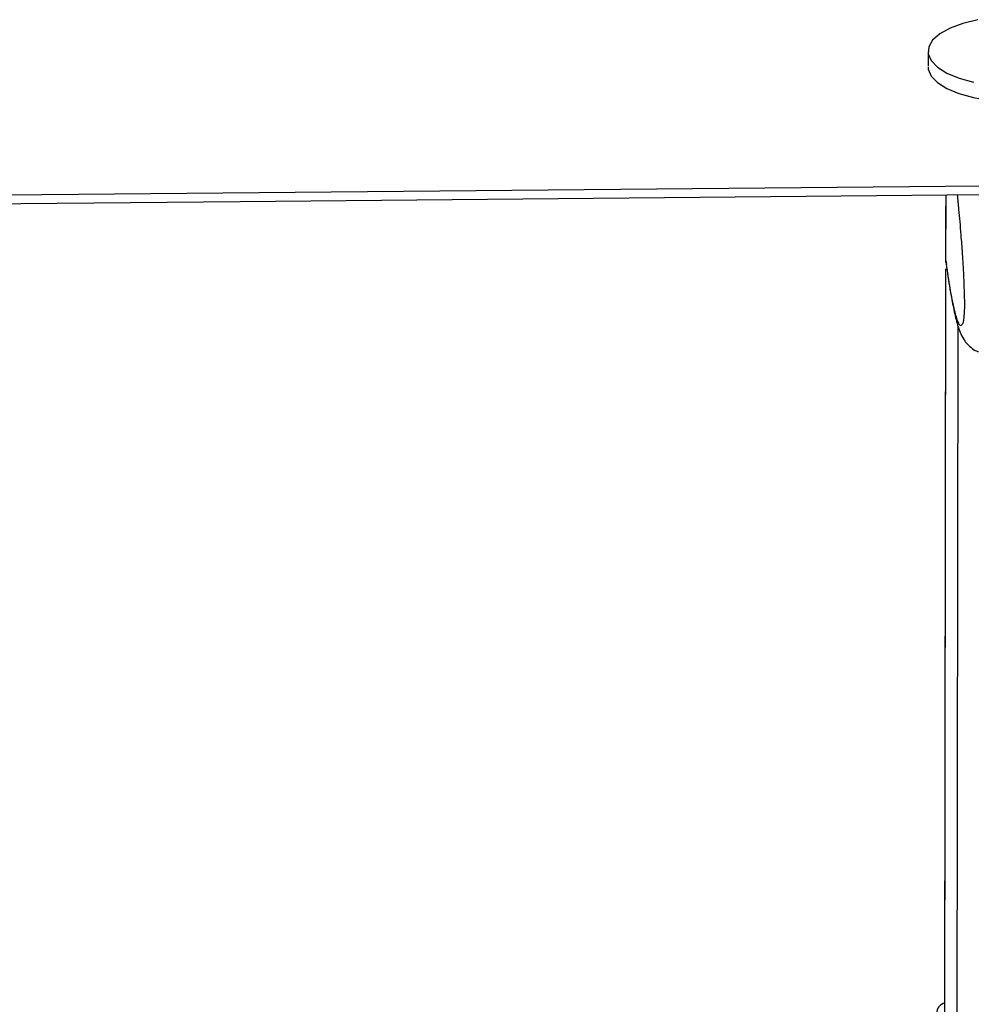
# Model space of a CAD drawing. Header units: millimetres. Extents: x 10 to 13239, y 20 to 10604.
# Tile 93 of 132: x 8625 to 8725, y 3016 to 3119. Entities that reach past the tile are written whole.
import ezdxf

# ---------------------------------------------------------------- set-up
doc = ezdxf.new("R2010")
doc.units = ezdxf.units.MM

msp = doc.modelspace()

# ---------------------------------------------------------------- linework, layer by layer
at = {"color": 7, "linetype": 'Continuous', "lineweight": 25}
for p, q in [((8720.06, 3115.8), (8720.06, 3114.27)), ((8721.93, 3093.75), (8721.94, 3100.81)), ((8721.93, 3093.75), (8721.94, 3100.81)), ((8721.93, 3094.74), (8721.94, 3100.81)), ((8721.93, 3098.51), (8721.94, 3100.81)), ((8721.93, 3093.95), (8721.94, 3100.81)), ((8721.93, 3094.57), (8721.94, 3100.81)), ((8721.93, 3098.45), (8721.93, 3098.51)), ((8721.93, 3097.73), (8721.93, 3098.51)), ((8721.93, 3097.72), (8721.93, 3098.34)), ((8721.93, 3097.73), (8721.93, 3097.72)), ((8721.93, 3093.95), (8721.93, 3094.57)), ((8721.93, 3093.95), (8722, 3093.55)), ((8721.93, 3093.95), (8721.93, 3093.95)), ((8721.75, 2964.12), (8721.93, 3093.11)), ((8721.82, 3016.44), (8721.93, 3093.11))]:
    msp.add_line(p, q, dxfattribs=at)
at = {"color": 8, "linetype": 'Continuous', "lineweight": 25}
for p, q in [((8721.93, 3093.75), (8721.94, 3100.81)), ((8721.93, 3093.75), (8721.94, 3100.81)), ((8721.93, 3098.51), (8721.94, 3100.81)), ((8721.93, 3098.34), (8721.93, 3098.51)), ((8721.93, 3098.35), (8721.93, 3098.34)), ((8721.73, 2947.41), (8721.93, 3093.11)), ((8721.82, 3016.44), (8721.93, 3093.11)), ((8723.01, 2945.01), (8723.2, 3087.07))]:
    msp.add_line(p, q, dxfattribs=at)
at = {"color": 7, "linetype": 'Continuous', "lineweight": 25, "flags": 128}
for points in [[(8725.26, 3119.1), (8723.7, 3118.72), (8722.36, 3118.22), (8721.29, 3117.63), (8720.54, 3116.97), (8720.13, 3116.27), (8720.08, 3115.54), (8720.39, 3114.83)], [(8720.39, 3114.83), (8721.05, 3114.15), (8722.03, 3113.53), (8723.3, 3113.01), (8724.8, 3112.59)], [(8720.06, 3114.19), (8720.08, 3113.93), (8720.39, 3113.22)], [(8720.39, 3113.22), (8721.05, 3112.54), (8722.03, 3111.92), (8723.29, 3111.4), (8724.8, 3110.98), (8726.48, 3110.68), (8728.28, 3110.52), (8730.12, 3110.49), (8731.94, 3110.61), (8733.66, 3110.87), (8735.22, 3111.25), (8736.55, 3111.75), (8737.62, 3112.34), (8738.37, 3113), (8738.78, 3113.71), (8738.86, 3114.17)], [(8009.34, 3095.2), (8019.84, 3095.29), (8050.05, 3095.57), (8080.25, 3095.84), (8110.46, 3096.12), (8170.87, 3096.67), (8201.07, 3096.94), (8261.48, 3097.5), (8291.69, 3097.77), (8352.1, 3098.32), (8382.3, 3098.6), (8442.71, 3099.16), (8503.12, 3099.71), (8729.44, 3101.8)], [(7933.84, 3093.59), (8017.89, 3094.36), (8059.92, 3094.74), (8101.94, 3095.12), (8143.97, 3095.5), (8185.99, 3095.89), (8228.02, 3096.27), (8270.04, 3096.66), (8312.06, 3097.04), (8354.09, 3097.43), (8396.11, 3097.81), (8438.14, 3098.2), (8480.16, 3098.58), (8522.19, 3098.97), (8564.21, 3099.36), (8606.23, 3099.74), (8648.26, 3100.13), (8729.44, 3100.88)]]:
    msp.add_lwpolyline(points, dxfattribs=at)
at = {"color": 7, "linetype": 'Continuous', "lineweight": 25}
msp.add_arc((8721.97, 3015.47), 0.979, 98.5782, 186.2169, dxfattribs=at)
for points, knots in [([(8723.1, 3100.82), (8723.15, 3100.32), (8723.28, 3099.05), (8723.46, 3096.98), (8723.63, 3094.67), (8723.75, 3092.68), (8723.82, 3091), (8723.85, 3089.93), (8723.86, 3089.39), (8723.85, 3088.96), (8723.84, 3088.51), (8723.81, 3088.3), (8723.8, 3088.17)], [0, 0, 0, 0, 0.151174, 0.382318, 0.539707, 0.700025, 0.805206, 0.854381, 0.887249, 0.901047, 0.942366, 1, 1, 1, 1]), ([(8721.96, 3093.54), (8722, 3093.25), (8722.15, 3092.19), (8722.41, 3090.57), (8722.76, 3088.73), (8723.06, 3087.45), (8723.37, 3086.53), (8723.66, 3085.93), (8724.02, 3085.38), (8724.5, 3084.91), (8724.95, 3084.56), (8725.26, 3084.47), (8725.31, 3084.46)], [0, 0, 0, 0, 0.075228, 0.28026, 0.476797, 0.68592, 0.793476, 0.878804, 0.922133, 0.957948, 0.99408, 1, 1, 1, 1])]:
    msp.add_open_spline(points, degree=3, knots=knots, dxfattribs=at)
at = {"color": 8, "linetype": 'Continuous', "lineweight": 25}
msp.add_open_spline([(8723.8, 3088.17), (8723.79, 3088.06), (8723.76, 3087.67), (8723.64, 3087.24), (8723.45, 3087.05), (8723.16, 3087.55), (8722.79, 3088.83), (8722.36, 3091), (8722.06, 3093.06), (8721.93, 3093.95)], degree=3, knots=[0, 0, 0, 0, 0.023523, 0.077222, 0.214269, 0.346802, 0.533971, 0.79792, 1, 1, 1, 1], dxfattribs=at)

doc.saveas('drawing.dxf')
